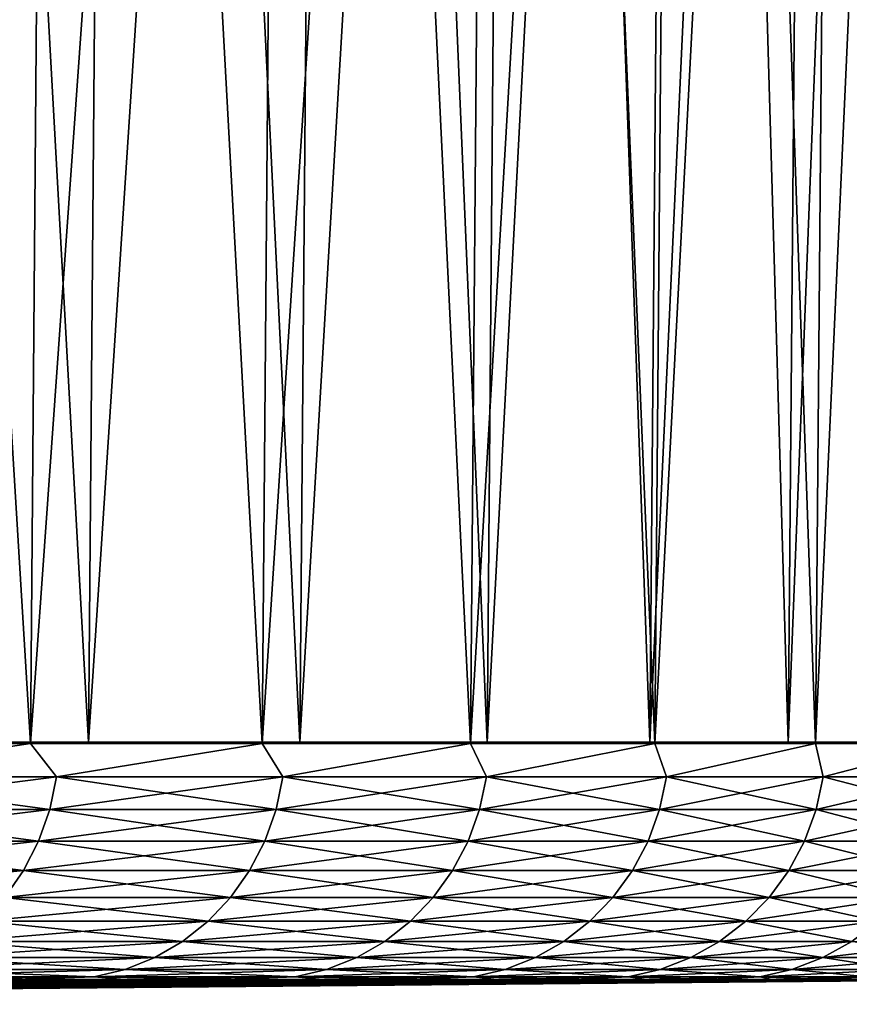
# Model space of a CAD drawing. Header units: millimetres. Extents: x -112 to 112, y -55 to 40.
# Tile 168 of 171: x 104.39 to 109.61, y -54.94 to -48.74. Entities that reach past the tile are written whole.
import ezdxf

# ---------------------------------------------------------------- set-up
doc = ezdxf.new("R2010")
doc.units = ezdxf.units.MM
doc.header["$LTSCALE"] = 52.148148
for name, color, linetype in [('151', 7, 'CONTINUOUS'), ('152', 7, 'CONTINUOUS'), ('153', 7, 'CONTINUOUS'), ('154', 7, 'CONTINUOUS'), ('156', 7, 'CONTINUOUS'), ('157', 7, 'CONTINUOUS'), ('158', 7, 'CONTINUOUS'), ('159', 7, 'CONTINUOUS')]:
    doc.layers.add(name, color=color, linetype=linetype)

msp = doc.modelspace()

# ---------------------------------------------------------------- linework, layer by layer
at = {"layer": '151', "color": 1, "linetype": 'Continuous'}
for points in [[(103.3422, -53.2936, -41.0972), (104.8234, -53.2936, -37.1571), (103.5311, -30.0035, -41.1723), (103.3422, -53.2936, -41.0972)], [(103.5311, -30.0035, -41.1723), (104.8234, -53.2936, -37.1571), (105.015, -30.0035, -37.2251), (103.5311, -30.0035, -41.1723)], [(104.8234, -53.2936, -37.1571), (106.1544, -53.2936, -33.1638), (105.015, -30.0035, -37.2251), (104.8234, -53.2936, -37.1571)], [(105.015, -30.0035, -37.2251), (106.1544, -53.2936, -33.1638), (106.3484, -30.0035, -33.2244), (105.015, -30.0035, -37.2251)], [(106.1544, -53.2936, -33.1638), (107.3333, -53.2936, -29.123), (106.3484, -30.0035, -33.2244), (106.1544, -53.2936, -33.1638)], [(106.3484, -30.0035, -33.2244), (107.3333, -53.2936, -29.123), (107.5295, -30.0035, -29.1763), (106.3484, -30.0035, -33.2244)], [(107.3333, -53.2936, -29.123), (108.3585, -53.2936, -25.0405), (107.5295, -30.0035, -29.1763), (107.3333, -53.2936, -29.123)], [(107.5295, -30.0035, -29.1763), (108.3585, -53.2936, -25.0405), (108.5565, -30.0035, -25.0863), (107.5295, -30.0035, -29.1763)], [(108.3585, -53.2936, -25.0405), (109.2285, -53.2936, -20.9222), (108.5565, -30.0035, -25.0863), (108.3585, -53.2936, -25.0405)], [(108.5565, -30.0035, -25.0863), (109.2285, -53.2936, -20.9222), (109.4281, -30.0035, -20.9604), (108.5565, -30.0035, -25.0863)], [(109.2285, -53.2936, -20.9222), (109.942, -53.2936, -16.7738), (109.4281, -30.0035, -20.9604), (109.2285, -53.2936, -20.9222)], [(109.4281, -30.0035, -20.9604), (109.942, -53.2936, -16.7738), (110.1429, -30.0035, -16.8044), (109.4281, -30.0035, -20.9604)]]:
    msp.add_3dface(points, dxfattribs=at)
at = {"layer": '152', "color": 1, "linetype": 'Continuous'}
for points in [[(105.015, -30.0035, 37.2251), (103.3422, -53.2936, 41.0972), (103.5311, -30.0035, 41.1723), (105.015, -30.0035, 37.2251)], [(104.8234, -53.2936, 37.1571), (103.3422, -53.2936, 41.0972), (105.015, -30.0035, 37.2251), (104.8234, -53.2936, 37.1571)], [(106.3484, -30.0035, 33.2244), (104.8234, -53.2936, 37.1571), (105.015, -30.0035, 37.2251), (106.3484, -30.0035, 33.2244)], [(106.1544, -53.2936, 33.1638), (104.8234, -53.2936, 37.1571), (106.3484, -30.0035, 33.2244), (106.1544, -53.2936, 33.1638)], [(107.5295, -30.0035, 29.1763), (106.1544, -53.2936, 33.1638), (106.3484, -30.0035, 33.2244), (107.5295, -30.0035, 29.1763)], [(107.3333, -53.2936, 29.123), (106.1544, -53.2936, 33.1638), (107.5295, -30.0035, 29.1763), (107.3333, -53.2936, 29.123)], [(108.5565, -30.0035, 25.0863), (107.3333, -53.2936, 29.123), (107.5295, -30.0035, 29.1763), (108.5565, -30.0035, 25.0863)], [(108.3585, -53.2936, 25.0405), (107.3333, -53.2936, 29.123), (108.5565, -30.0035, 25.0863), (108.3585, -53.2936, 25.0405)], [(109.4281, -30.0035, 20.9604), (108.3585, -53.2936, 25.0405), (108.5565, -30.0035, 25.0863), (109.4281, -30.0035, 20.9604)], [(109.2285, -53.2936, 20.9222), (108.3585, -53.2936, 25.0405), (109.4281, -30.0035, 20.9604), (109.2285, -53.2936, 20.9222)], [(110.1429, -30.0035, 16.8044), (109.2285, -53.2936, 20.9222), (109.4281, -30.0035, 20.9604), (110.1429, -30.0035, 16.8044)], [(109.942, -53.2936, 16.7738), (109.2285, -53.2936, 20.9222), (110.1429, -30.0035, 16.8044), (109.942, -53.2936, 16.7738)]]:
    msp.add_3dface(points, dxfattribs=at)
at = {"layer": '153', "color": 1, "linetype": 'Continuous'}
for points in [[(103.0376, -30.0035, -44.9549), (104.6465, -30.0035, -41.0707), (102.8513, -53.3024, -44.8735), (103.0376, -30.0035, -44.9549)], [(102.8513, -53.3024, -44.8735), (104.6465, -30.0035, -41.0707), (104.4572, -53.3024, -40.9964), (102.8513, -53.3024, -44.8735)], [(104.4572, -53.3024, -40.9964), (106.109, -30.0035, -37.1292), (105.9171, -53.3024, -37.062), (104.4572, -53.3024, -40.9964)], [(104.6465, -30.0035, -41.0707), (106.109, -30.0035, -37.1292), (104.4572, -53.3024, -40.9964), (104.6465, -30.0035, -41.0707)], [(106.109, -30.0035, -37.1292), (107.4231, -30.0035, -33.1356), (105.9171, -53.3024, -37.062), (106.109, -30.0035, -37.1292)], [(105.9171, -53.3024, -37.062), (107.4231, -30.0035, -33.1356), (107.2288, -53.3024, -33.0757), (105.9171, -53.3024, -37.062)], [(107.4231, -30.0035, -33.1356), (108.5869, -30.0035, -29.0958), (107.2288, -53.3024, -33.0757), (107.4231, -30.0035, -33.1356)], [(107.2288, -53.3024, -33.0757), (108.5869, -30.0035, -29.0958), (108.3905, -53.3024, -29.0432), (107.2288, -53.3024, -33.0757)], [(108.5869, -30.0035, -29.0958), (109.5989, -30.0035, -25.0152), (108.3905, -53.3024, -29.0432), (108.5869, -30.0035, -29.0958)], [(108.3905, -53.3024, -29.0432), (109.5989, -30.0035, -25.0152), (109.4007, -53.3024, -24.97), (108.3905, -53.3024, -29.0432)], [(109.5989, -30.0035, -25.0152), (110.4576, -30.0035, -20.8997), (109.4007, -53.3024, -24.97), (109.5989, -30.0035, -25.0152)], [(109.4007, -53.3024, -24.97), (110.4576, -30.0035, -20.8997), (110.2579, -53.3024, -20.8619), (109.4007, -53.3024, -24.97)]]:
    msp.add_3dface(points, dxfattribs=at)
at = {"layer": '154', "color": 1, "linetype": 'Continuous'}
for points in [[(102.8513, -53.3024, 44.8735), (104.4572, -53.3024, 40.9964), (103.0376, -30.0035, 44.9549), (102.8513, -53.3024, 44.8735)], [(103.0376, -30.0035, 44.9549), (104.4572, -53.3024, 40.9964), (104.6465, -30.0035, 41.0707), (103.0376, -30.0035, 44.9549)], [(104.4572, -53.3024, 40.9964), (105.9171, -53.3024, 37.062), (104.6465, -30.0035, 41.0707), (104.4572, -53.3024, 40.9964)], [(104.6465, -30.0035, 41.0707), (105.9171, -53.3024, 37.062), (106.109, -30.0035, 37.1292), (104.6465, -30.0035, 41.0707)], [(105.9171, -53.3024, 37.062), (107.2288, -53.3024, 33.0757), (106.109, -30.0035, 37.1292), (105.9171, -53.3024, 37.062)], [(106.109, -30.0035, 37.1292), (107.2288, -53.3024, 33.0757), (107.4231, -30.0035, 33.1356), (106.109, -30.0035, 37.1292)], [(107.2288, -53.3024, 33.0757), (108.3905, -53.3024, 29.0432), (107.4231, -30.0035, 33.1356), (107.2288, -53.3024, 33.0757)], [(107.4231, -30.0035, 33.1356), (108.3905, -53.3024, 29.0432), (108.5869, -30.0035, 29.0958), (107.4231, -30.0035, 33.1356)], [(108.3905, -53.3024, 29.0432), (109.4007, -53.3024, 24.97), (108.5869, -30.0035, 29.0958), (108.3905, -53.3024, 29.0432)], [(108.5869, -30.0035, 29.0958), (109.4007, -53.3024, 24.97), (109.5989, -30.0035, 25.0152), (108.5869, -30.0035, 29.0958)], [(109.4007, -53.3024, 24.97), (110.2579, -53.3024, 20.8619), (109.5989, -30.0035, 25.0152), (109.4007, -53.3024, 24.97)], [(109.5989, -30.0035, 25.0152), (110.2579, -53.3024, 20.8619), (110.4576, -30.0035, 20.8997), (109.5989, -30.0035, 25.0152)]]:
    msp.add_3dface(points, dxfattribs=at)
at = {"layer": '156', "color": 1, "linetype": 'Continuous'}
for points in [[(104.3652, -54.7892, -36.9947), (105.0466, -54.7892, -35.0131), (87.4177, -54.9447, -29.7696), (104.3652, -54.7892, -36.9947)], [(105.0466, -54.7892, -35.0131), (105.6904, -54.7892, -33.0189), (87.4177, -54.9447, -29.7696), (105.0466, -54.7892, -35.0131)], [(87.4177, -54.9447, -29.7696), (106.2963, -54.7892, -31.0129), (88.717, -54.9447, -25.6394), (87.4177, -54.9447, -29.7696)], [(105.6904, -54.7892, -33.0189), (106.2963, -54.7892, -31.0129), (87.4177, -54.9447, -29.7696), (105.6904, -54.7892, -33.0189)], [(106.2963, -54.7892, -31.0129), (106.8642, -54.7892, -28.9957), (88.717, -54.9447, -25.6394), (106.2963, -54.7892, -31.0129)], [(88.717, -54.9447, -25.6394), (107.3937, -54.7892, -26.9682), (89.8212, -54.9447, -21.4528), (88.717, -54.9447, -25.6394)], [(106.8642, -54.7892, -28.9957), (107.3937, -54.7892, -26.9682), (88.717, -54.9447, -25.6394), (106.8642, -54.7892, -28.9957)], [(107.3937, -54.7892, -26.9682), (107.8849, -54.7892, -24.9311), (89.8212, -54.9447, -21.4528), (107.3937, -54.7892, -26.9682)], [(107.8849, -54.7892, -24.9311), (108.3373, -54.7892, -22.885), (89.8212, -54.9447, -21.4528), (107.8849, -54.7892, -24.9311)], [(89.8212, -54.9447, -21.4528), (108.751, -54.7892, -20.8307), (90.728, -54.9447, -17.2191), (89.8212, -54.9447, -21.4528)], [(108.3373, -54.7892, -22.885), (108.751, -54.7892, -20.8307), (89.8212, -54.9447, -21.4528), (108.3373, -54.7892, -22.885)], [(108.751, -54.7892, -20.8307), (109.1257, -54.7892, -18.7689), (90.728, -54.9447, -17.2191), (108.751, -54.7892, -20.8307)], [(90.728, -54.9447, -17.2191), (109.4614, -54.7892, -16.7005), (91.4354, -54.9447, -12.9476), (90.728, -54.9447, -17.2191)], [(109.1257, -54.7892, -18.7689), (109.4614, -54.7892, -16.7005), (90.728, -54.9447, -17.2191), (109.1257, -54.7892, -18.7689)], [(109.4614, -54.7892, -16.7005), (109.7578, -54.7892, -14.626), (91.4354, -54.9447, -12.9476), (109.4614, -54.7892, -16.7005)], [(109.7578, -54.7892, -14.626), (110.015, -54.7892, -12.5463), (91.4354, -54.9447, -12.9476), (109.7578, -54.7892, -14.626)], [(91.4354, -54.9447, -12.9476), (110.2327, -54.7892, -10.4622), (91.9418, -54.9447, -8.6476), (91.4354, -54.9447, -12.9476)], [(110.015, -54.7892, -12.5463), (110.2327, -54.7892, -10.4622), (91.4354, -54.9447, -12.9476), (110.015, -54.7892, -12.5463)], [(91.9418, -54.9447, -8.6476), (110.5496, -54.7892, -6.2833), (92.2461, -54.9447, -4.3285), (91.9418, -54.9447, -8.6476)], [(110.4109, -54.7892, -8.3742), (110.5496, -54.7892, -6.2833), (91.9418, -54.9447, -8.6476), (110.4109, -54.7892, -8.3742)], [(110.2327, -54.7892, -10.4622), (110.4109, -54.7892, -8.3742), (91.9418, -54.9447, -8.6476), (110.2327, -54.7892, -10.4622)], [(110.5496, -54.7892, -6.2833), (110.6487, -54.7892, -4.1901), (92.2461, -54.9447, -4.3285), (110.5496, -54.7892, -6.2833)], [(110.6487, -54.7892, -4.1901), (110.7082, -54.7892, -2.0954), (92.2461, -54.9447, -4.3285), (110.6487, -54.7892, -4.1901)], [(110.7082, -54.7892, -2.0954), (110.728, -54.7892), (92.2461, -54.9447, -4.3285), (110.7082, -54.7892, -2.0954)], [(92.2461, -54.9447, -4.3285), (110.728, -54.7892), (100.6621, -54.8779), (92.2461, -54.9447, -4.3285)]]:
    msp.add_3dface(points, dxfattribs=at)
at = {"layer": '157', "color": 1, "linetype": 'Continuous'}
for points in [[(88.717, -54.9447, 25.6394), (105.0466, -54.7892, 35.0131), (87.4177, -54.9447, 29.7696), (88.717, -54.9447, 25.6394)], [(105.0466, -54.7892, 35.0131), (104.3652, -54.7892, 36.9947), (87.4177, -54.9447, 29.7696), (105.0466, -54.7892, 35.0131)], [(89.8212, -54.9447, 21.4528), (106.8642, -54.7892, 28.9957), (88.717, -54.9447, 25.6394), (89.8212, -54.9447, 21.4528)], [(106.8642, -54.7892, 28.9957), (106.2963, -54.7892, 31.0129), (88.717, -54.9447, 25.6394), (106.8642, -54.7892, 28.9957)], [(106.2963, -54.7892, 31.0129), (105.6904, -54.7892, 33.0189), (88.717, -54.9447, 25.6394), (106.2963, -54.7892, 31.0129)], [(105.6904, -54.7892, 33.0189), (105.0466, -54.7892, 35.0131), (88.717, -54.9447, 25.6394), (105.6904, -54.7892, 33.0189)], [(90.728, -54.9447, 17.2191), (107.8849, -54.7892, 24.9311), (89.8212, -54.9447, 21.4528), (90.728, -54.9447, 17.2191)], [(107.8849, -54.7892, 24.9311), (107.3937, -54.7892, 26.9682), (89.8212, -54.9447, 21.4528), (107.8849, -54.7892, 24.9311)], [(107.3937, -54.7892, 26.9682), (106.8642, -54.7892, 28.9957), (89.8212, -54.9447, 21.4528), (107.3937, -54.7892, 26.9682)], [(91.4354, -54.9447, 12.9476), (109.1257, -54.7892, 18.7689), (90.728, -54.9447, 17.2191), (91.4354, -54.9447, 12.9476)], [(109.1257, -54.7892, 18.7689), (108.751, -54.7892, 20.8307), (90.728, -54.9447, 17.2191), (109.1257, -54.7892, 18.7689)], [(108.751, -54.7892, 20.8307), (108.3373, -54.7892, 22.885), (90.728, -54.9447, 17.2191), (108.751, -54.7892, 20.8307)], [(108.3373, -54.7892, 22.885), (107.8849, -54.7892, 24.9311), (90.728, -54.9447, 17.2191), (108.3373, -54.7892, 22.885)], [(109.4614, -54.7892, 16.7005), (109.1257, -54.7892, 18.7689), (91.4354, -54.9447, 12.9476), (109.4614, -54.7892, 16.7005)], [(109.7578, -54.7892, 14.626), (109.4614, -54.7892, 16.7005), (91.4354, -54.9447, 12.9476), (109.7578, -54.7892, 14.626)], [(91.9418, -54.9447, 8.6476), (109.7578, -54.7892, 14.626), (91.4354, -54.9447, 12.9476), (91.9418, -54.9447, 8.6476)], [(92.2461, -54.9447, 4.3285), (110.4109, -54.7892, 8.3742), (91.9418, -54.9447, 8.6476), (92.2461, -54.9447, 4.3285)], [(110.4109, -54.7892, 8.3742), (110.2327, -54.7892, 10.4622), (91.9418, -54.9447, 8.6476), (110.4109, -54.7892, 8.3742)], [(110.2327, -54.7892, 10.4622), (110.015, -54.7892, 12.5463), (91.9418, -54.9447, 8.6476), (110.2327, -54.7892, 10.4622)], [(110.015, -54.7892, 12.5463), (109.7578, -54.7892, 14.626), (91.9418, -54.9447, 8.6476), (110.015, -54.7892, 12.5463)], [(110.6487, -54.7892, 4.1901), (110.5496, -54.7892, 6.2833), (92.2461, -54.9447, 4.3285), (110.6487, -54.7892, 4.1901)], [(110.5496, -54.7892, 6.2833), (110.4109, -54.7892, 8.3742), (92.2461, -54.9447, 4.3285), (110.5496, -54.7892, 6.2833)], [(92.3476, -54.9447), (110.6487, -54.7892, 4.1901), (92.2461, -54.9447, 4.3285), (92.3476, -54.9447)], [(110.6487, -54.7892, 4.1901), (92.3476, -54.9447), (110.7082, -54.7892, 2.0954), (110.6487, -54.7892, 4.1901)], [(92.3476, -54.9447), (100.6621, -54.8779), (110.7082, -54.7892, 2.0954), (92.3476, -54.9447)], [(100.6621, -54.8779), (110.728, -54.7892), (110.7082, -54.7892, 2.0954), (100.6621, -54.8779)]]:
    msp.add_3dface(points, dxfattribs=at)
at = {"layer": '158', "color": 1, "linetype": 'Continuous'}
for points in [[(104.4572, -53.3024, 40.9964), (102.8513, -53.3024, 44.8735), (103.0521, -53.5114, 44.3687), (104.4572, -53.3024, 40.9964)], [(104.6212, -53.5114, 40.5305), (104.4572, -53.3024, 40.9964), (103.0521, -53.5114, 44.3687), (104.6212, -53.5114, 40.5305)], [(105.9171, -53.3024, 37.062), (104.4572, -53.3024, 40.9964), (104.6212, -53.5114, 40.5305), (105.9171, -53.3024, 37.062)], [(106.0474, -53.5114, 36.6369), (105.9171, -53.3024, 37.062), (104.6212, -53.5114, 40.5305), (106.0474, -53.5114, 36.6369)], [(107.2288, -53.3024, 33.0757), (105.9171, -53.3024, 37.062), (106.0474, -53.5114, 36.6369), (107.2288, -53.3024, 33.0757)], [(107.3288, -53.5114, 32.6933), (107.2288, -53.3024, 33.0757), (106.0474, -53.5114, 36.6369), (107.3288, -53.5114, 32.6933)], [(108.3905, -53.3024, 29.0432), (107.2288, -53.3024, 33.0757), (107.3288, -53.5114, 32.6933), (108.3905, -53.3024, 29.0432)], [(108.4636, -53.5114, 28.705), (108.3905, -53.3024, 29.0432), (107.3288, -53.5114, 32.6933), (108.4636, -53.5114, 28.705)], [(109.4007, -53.3024, 24.97), (108.3905, -53.3024, 29.0432), (108.4636, -53.5114, 28.705), (109.4007, -53.3024, 24.97)], [(109.4502, -53.5114, 24.6775), (109.4007, -53.3024, 24.97), (108.4636, -53.5114, 28.705), (109.4502, -53.5114, 24.6775)], [(110.2579, -53.3024, 20.8619), (109.4007, -53.3024, 24.97), (109.4502, -53.5114, 24.6775), (110.2579, -53.3024, 20.8619)], [(110.2873, -53.5114, 20.6163), (110.2579, -53.3024, 20.8619), (109.4502, -53.5114, 24.6775), (110.2873, -53.5114, 20.6163)], [(104.5783, -53.7181, 40.5138), (103.0521, -53.5114, 44.3687), (103.0098, -53.7181, 44.3505), (104.5783, -53.7181, 40.5138)], [(104.6212, -53.5114, 40.5305), (103.0521, -53.5114, 44.3687), (104.5783, -53.7181, 40.5138), (104.6212, -53.5114, 40.5305)], [(106.0039, -53.7181, 36.6218), (104.6212, -53.5114, 40.5305), (104.5783, -53.7181, 40.5138), (106.0039, -53.7181, 36.6218)], [(106.0474, -53.5114, 36.6369), (104.6212, -53.5114, 40.5305), (106.0039, -53.7181, 36.6218), (106.0474, -53.5114, 36.6369)], [(107.2847, -53.7181, 32.6798), (106.0474, -53.5114, 36.6369), (106.0039, -53.7181, 36.6218), (107.2847, -53.7181, 32.6798)], [(107.3288, -53.5114, 32.6933), (106.0474, -53.5114, 36.6369), (107.2847, -53.7181, 32.6798), (107.3288, -53.5114, 32.6933)], [(108.419, -53.7181, 28.6932), (107.3288, -53.5114, 32.6933), (107.2847, -53.7181, 32.6798), (108.419, -53.7181, 28.6932)], [(108.4636, -53.5114, 28.705), (107.3288, -53.5114, 32.6933), (108.419, -53.7181, 28.6932), (108.4636, -53.5114, 28.705)], [(109.4052, -53.7181, 24.6673), (108.4636, -53.5114, 28.705), (108.419, -53.7181, 28.6932), (109.4052, -53.7181, 24.6673)], [(109.4502, -53.5114, 24.6775), (108.4636, -53.5114, 28.705), (109.4052, -53.7181, 24.6673), (109.4502, -53.5114, 24.6775)], [(110.242, -53.7181, 20.6078), (109.4502, -53.5114, 24.6775), (109.4052, -53.7181, 24.6673), (110.242, -53.7181, 20.6078)], [(110.2873, -53.5114, 20.6163), (109.4502, -53.5114, 24.6775), (110.242, -53.7181, 20.6078), (110.2873, -53.5114, 20.6163)], [(104.5086, -53.9163, 40.4868), (103.0098, -53.7181, 44.3505), (102.9412, -53.9163, 44.3209), (104.5086, -53.9163, 40.4868)], [(104.5783, -53.7181, 40.5138), (103.0098, -53.7181, 44.3505), (104.5086, -53.9163, 40.4868), (104.5783, -53.7181, 40.5138)], [(105.9333, -53.9163, 36.5974), (104.5783, -53.7181, 40.5138), (104.5086, -53.9163, 40.4868), (105.9333, -53.9163, 36.5974)], [(106.0039, -53.7181, 36.6218), (104.5783, -53.7181, 40.5138), (105.9333, -53.9163, 36.5974), (106.0039, -53.7181, 36.6218)], [(107.2132, -53.9163, 32.6581), (106.0039, -53.7181, 36.6218), (105.9333, -53.9163, 36.5974), (107.2132, -53.9163, 32.6581)], [(107.2847, -53.7181, 32.6798), (106.0039, -53.7181, 36.6218), (107.2132, -53.9163, 32.6581), (107.2847, -53.7181, 32.6798)], [(108.3468, -53.9163, 28.6741), (107.2847, -53.7181, 32.6798), (107.2132, -53.9163, 32.6581), (108.3468, -53.9163, 28.6741)], [(108.419, -53.7181, 28.6932), (107.2847, -53.7181, 32.6798), (108.3468, -53.9163, 28.6741), (108.419, -53.7181, 28.6932)], [(109.3323, -53.9163, 24.6509), (108.419, -53.7181, 28.6932), (108.3468, -53.9163, 28.6741), (109.3323, -53.9163, 24.6509)], [(109.4052, -53.7181, 24.6673), (108.419, -53.7181, 28.6932), (109.3323, -53.9163, 24.6509), (109.4052, -53.7181, 24.6673)], [(110.1686, -53.9163, 20.5941), (109.4052, -53.7181, 24.6673), (109.3323, -53.9163, 24.6509), (110.1686, -53.9163, 20.5941)], [(110.242, -53.7181, 20.6078), (109.4052, -53.7181, 24.6673), (110.1686, -53.9163, 20.5941), (110.242, -53.7181, 20.6078)], [(104.4136, -54.1019, 40.45), (102.9412, -53.9163, 44.3209), (102.8476, -54.1019, 44.2806), (104.4136, -54.1019, 40.45)], [(104.5086, -53.9163, 40.4868), (102.9412, -53.9163, 44.3209), (104.4136, -54.1019, 40.45), (104.5086, -53.9163, 40.4868)], [(105.837, -54.1019, 36.5642), (104.5086, -53.9163, 40.4868), (104.4136, -54.1019, 40.45), (105.837, -54.1019, 36.5642)], [(105.9333, -53.9163, 36.5974), (104.5086, -53.9163, 40.4868), (105.837, -54.1019, 36.5642), (105.9333, -53.9163, 36.5974)], [(107.1158, -54.1019, 32.6284), (105.9333, -53.9163, 36.5974), (105.837, -54.1019, 36.5642), (107.1158, -54.1019, 32.6284)], [(107.2132, -53.9163, 32.6581), (105.9333, -53.9163, 36.5974), (107.1158, -54.1019, 32.6284), (107.2132, -53.9163, 32.6581)], [(108.2483, -54.1019, 28.648), (107.2132, -53.9163, 32.6581), (107.1158, -54.1019, 32.6284), (108.2483, -54.1019, 28.648)], [(108.3468, -53.9163, 28.6741), (107.2132, -53.9163, 32.6581), (108.2483, -54.1019, 28.648), (108.3468, -53.9163, 28.6741)], [(109.2329, -54.1019, 24.6285), (108.3468, -53.9163, 28.6741), (108.2483, -54.1019, 28.648), (109.2329, -54.1019, 24.6285)], [(109.3323, -53.9163, 24.6509), (108.3468, -53.9163, 28.6741), (109.2329, -54.1019, 24.6285), (109.3323, -53.9163, 24.6509)], [(110.0684, -54.1019, 20.5754), (109.3323, -53.9163, 24.6509), (109.2329, -54.1019, 24.6285), (110.0684, -54.1019, 20.5754)], [(110.1686, -53.9163, 20.5941), (109.3323, -53.9163, 24.6509), (110.0684, -54.1019, 20.5754), (110.1686, -53.9163, 20.5941)], [(104.4136, -54.1019, 40.45), (102.8476, -54.1019, 44.2806), (104.2951, -54.2714, 40.4041), (104.4136, -54.1019, 40.45)], [(105.7169, -54.2714, 36.5227), (104.4136, -54.1019, 40.45), (104.2951, -54.2714, 40.4041), (105.7169, -54.2714, 36.5227)], [(105.837, -54.1019, 36.5642), (104.4136, -54.1019, 40.45), (105.7169, -54.2714, 36.5227), (105.837, -54.1019, 36.5642)], [(106.9943, -54.2714, 32.5914), (105.837, -54.1019, 36.5642), (105.7169, -54.2714, 36.5227), (106.9943, -54.2714, 32.5914)], [(107.1158, -54.1019, 32.6284), (105.837, -54.1019, 36.5642), (106.9943, -54.2714, 32.5914), (107.1158, -54.1019, 32.6284)], [(108.1255, -54.2714, 28.6155), (107.1158, -54.1019, 32.6284), (106.9943, -54.2714, 32.5914), (108.1255, -54.2714, 28.6155)], [(108.2483, -54.1019, 28.648), (107.1158, -54.1019, 32.6284), (108.1255, -54.2714, 28.6155), (108.2483, -54.1019, 28.648)], [(109.109, -54.2714, 24.6006), (108.2483, -54.1019, 28.648), (108.1255, -54.2714, 28.6155), (109.109, -54.2714, 24.6006)], [(109.2329, -54.1019, 24.6285), (108.2483, -54.1019, 28.648), (109.109, -54.2714, 24.6006), (109.2329, -54.1019, 24.6285)], [(109.9435, -54.2714, 20.552), (109.2329, -54.1019, 24.6285), (109.109, -54.2714, 24.6006), (109.9435, -54.2714, 20.552)], [(110.0684, -54.1019, 20.5754), (109.2329, -54.1019, 24.6285), (109.9435, -54.2714, 20.552), (110.0684, -54.1019, 20.5754)], [(105.5755, -54.4213, 36.4738), (104.2951, -54.2714, 40.4041), (104.1556, -54.4213, 40.3501), (105.5755, -54.4213, 36.4738)], [(105.7169, -54.2714, 36.5227), (104.2951, -54.2714, 40.4041), (105.5755, -54.4213, 36.4738), (105.7169, -54.2714, 36.5227)], [(106.8511, -54.4213, 32.5478), (105.7169, -54.2714, 36.5227), (105.5755, -54.4213, 36.4738), (106.8511, -54.4213, 32.5478)], [(106.9943, -54.2714, 32.5914), (105.7169, -54.2714, 36.5227), (106.8511, -54.4213, 32.5478), (106.9943, -54.2714, 32.5914)], [(107.9808, -54.4213, 28.5772), (106.9943, -54.2714, 32.5914), (106.8511, -54.4213, 32.5478), (107.9808, -54.4213, 28.5772)], [(108.1255, -54.2714, 28.6155), (106.9943, -54.2714, 32.5914), (107.9808, -54.4213, 28.5772), (108.1255, -54.2714, 28.6155)], [(108.9631, -54.4213, 24.5676), (108.1255, -54.2714, 28.6155), (107.9808, -54.4213, 28.5772), (108.9631, -54.4213, 24.5676)], [(109.109, -54.2714, 24.6006), (108.1255, -54.2714, 28.6155), (108.9631, -54.4213, 24.5676), (109.109, -54.2714, 24.6006)], [(109.7965, -54.4213, 20.5245), (109.109, -54.2714, 24.6006), (108.9631, -54.4213, 24.5676), (109.7965, -54.4213, 20.5245)], [(109.9435, -54.2714, 20.552), (109.109, -54.2714, 24.6006), (109.7965, -54.4213, 20.5245), (109.9435, -54.2714, 20.552)], [(105.4155, -54.5486, 36.4186), (104.1556, -54.4213, 40.3501), (103.9978, -54.5486, 40.289), (105.4155, -54.5486, 36.4186)], [(105.5755, -54.4213, 36.4738), (104.1556, -54.4213, 40.3501), (105.4155, -54.5486, 36.4186), (105.5755, -54.4213, 36.4738)], [(106.6892, -54.5486, 32.4984), (105.5755, -54.4213, 36.4738), (105.4155, -54.5486, 36.4186), (106.6892, -54.5486, 32.4984)], [(106.8511, -54.4213, 32.5478), (105.5755, -54.4213, 36.4738), (106.6892, -54.5486, 32.4984), (106.8511, -54.4213, 32.5478)], [(107.8172, -54.5486, 28.5339), (106.8511, -54.4213, 32.5478), (106.6892, -54.5486, 32.4984), (107.8172, -54.5486, 28.5339)], [(107.9808, -54.4213, 28.5772), (106.8511, -54.4213, 32.5478), (107.8172, -54.5486, 28.5339), (107.9808, -54.4213, 28.5772)], [(108.798, -54.5486, 24.5304), (107.9808, -54.4213, 28.5772), (107.8172, -54.5486, 28.5339), (108.798, -54.5486, 24.5304)], [(108.9631, -54.4213, 24.5676), (107.9808, -54.4213, 28.5772), (108.798, -54.5486, 24.5304), (108.9631, -54.4213, 24.5676)], [(109.6301, -54.5486, 20.4934), (108.9631, -54.4213, 24.5676), (108.798, -54.5486, 24.5304), (109.6301, -54.5486, 20.4934)], [(109.7965, -54.4213, 20.5245), (108.9631, -54.4213, 24.5676), (109.6301, -54.5486, 20.4934), (109.7965, -54.4213, 20.5245)], [(105.2402, -54.6508, 36.358), (103.9978, -54.5486, 40.289), (103.8248, -54.6508, 40.222), (105.2402, -54.6508, 36.358)], [(105.4155, -54.5486, 36.4186), (103.9978, -54.5486, 40.289), (105.2402, -54.6508, 36.358), (105.4155, -54.5486, 36.4186)], [(106.5118, -54.6508, 32.4444), (105.4155, -54.5486, 36.4186), (105.2402, -54.6508, 36.358), (106.5118, -54.6508, 32.4444)], [(106.6892, -54.5486, 32.4984), (105.4155, -54.5486, 36.4186), (106.5118, -54.6508, 32.4444), (106.6892, -54.5486, 32.4984)], [(107.6379, -54.6508, 28.4865), (106.6892, -54.5486, 32.4984), (106.5118, -54.6508, 32.4444), (107.6379, -54.6508, 28.4865)], [(107.8172, -54.5486, 28.5339), (106.6892, -54.5486, 32.4984), (107.6379, -54.6508, 28.4865), (107.8172, -54.5486, 28.5339)], [(108.617, -54.6508, 24.4896), (107.8172, -54.5486, 28.5339), (107.6379, -54.6508, 28.4865), (108.617, -54.6508, 24.4896)], [(108.798, -54.5486, 24.5304), (107.8172, -54.5486, 28.5339), (108.617, -54.6508, 24.4896), (108.798, -54.5486, 24.5304)], [(109.4478, -54.6508, 20.4593), (108.798, -54.5486, 24.5304), (108.617, -54.6508, 24.4896), (109.4478, -54.6508, 20.4593)], [(109.6301, -54.5486, 20.4934), (108.798, -54.5486, 24.5304), (109.4478, -54.6508, 20.4593), (109.6301, -54.5486, 20.4934)], [(110.129, -54.6508, 16.4011), (109.6301, -54.5486, 20.4934), (109.4478, -54.6508, 20.4593), (110.129, -54.6508, 16.4011)], [(105.053, -54.7259, 36.2933), (103.8248, -54.6508, 40.222), (103.6402, -54.7259, 40.1504), (105.053, -54.7259, 36.2933)], [(105.2402, -54.6508, 36.358), (103.8248, -54.6508, 40.222), (105.053, -54.7259, 36.2933), (105.2402, -54.6508, 36.358)], [(106.3224, -54.7259, 32.3867), (105.2402, -54.6508, 36.358), (105.053, -54.7259, 36.2933), (106.3224, -54.7259, 32.3867)], [(106.5118, -54.6508, 32.4444), (105.2402, -54.6508, 36.358), (106.3224, -54.7259, 32.3867), (106.5118, -54.6508, 32.4444)], [(107.4465, -54.7259, 28.4358), (106.5118, -54.6508, 32.4444), (106.3224, -54.7259, 32.3867), (107.4465, -54.7259, 28.4358)], [(107.6379, -54.6508, 28.4865), (106.5118, -54.6508, 32.4444), (107.4465, -54.7259, 28.4358), (107.6379, -54.6508, 28.4865)], [(108.4238, -54.7259, 24.4461), (107.6379, -54.6508, 28.4865), (107.4465, -54.7259, 28.4358), (108.4238, -54.7259, 24.4461)], [(108.617, -54.6508, 24.4896), (107.6379, -54.6508, 28.4865), (108.4238, -54.7259, 24.4461), (108.617, -54.6508, 24.4896)], [(109.2531, -54.7259, 20.4229), (108.617, -54.6508, 24.4896), (108.4238, -54.7259, 24.4461), (109.2531, -54.7259, 20.4229)], [(109.4478, -54.6508, 20.4593), (108.617, -54.6508, 24.4896), (109.2531, -54.7259, 20.4229), (109.4478, -54.6508, 20.4593)], [(109.9332, -54.7259, 16.3719), (109.4478, -54.6508, 20.4593), (109.2531, -54.7259, 20.4229), (109.9332, -54.7259, 16.3719)], [(110.129, -54.6508, 16.4011), (109.4478, -54.6508, 20.4593), (109.9332, -54.7259, 16.3719), (110.129, -54.6508, 16.4011)], [(104.8577, -54.7723, 36.2259), (103.6402, -54.7259, 40.1504), (103.4475, -54.7723, 40.0758), (104.8577, -54.7723, 36.2259)], [(104.3652, -54.7892, 36.9947), (104.8577, -54.7723, 36.2259), (103.4475, -54.7723, 40.0758), (104.3652, -54.7892, 36.9947)], [(105.053, -54.7259, 36.2933), (103.6402, -54.7259, 40.1504), (104.8577, -54.7723, 36.2259), (105.053, -54.7259, 36.2933)], [(104.3652, -54.7892, 36.9947), (105.0466, -54.7892, 35.0131), (104.8577, -54.7723, 36.2259), (104.3652, -54.7892, 36.9947)], [(106.1247, -54.7723, 32.3265), (105.053, -54.7259, 36.2933), (104.8577, -54.7723, 36.2259), (106.1247, -54.7723, 32.3265)], [(105.6904, -54.7892, 33.0189), (106.1247, -54.7723, 32.3265), (104.8577, -54.7723, 36.2259), (105.6904, -54.7892, 33.0189)], [(105.0466, -54.7892, 35.0131), (105.6904, -54.7892, 33.0189), (104.8577, -54.7723, 36.2259), (105.0466, -54.7892, 35.0131)], [(106.3224, -54.7259, 32.3867), (105.053, -54.7259, 36.2933), (106.1247, -54.7723, 32.3265), (106.3224, -54.7259, 32.3867)], [(105.6904, -54.7892, 33.0189), (106.2963, -54.7892, 31.0129), (106.1247, -54.7723, 32.3265), (105.6904, -54.7892, 33.0189)], [(107.2467, -54.7723, 28.3829), (106.3224, -54.7259, 32.3867), (106.1247, -54.7723, 32.3265), (107.2467, -54.7723, 28.3829)], [(106.8642, -54.7892, 28.9957), (107.2467, -54.7723, 28.3829), (106.1247, -54.7723, 32.3265), (106.8642, -54.7892, 28.9957)], [(106.2963, -54.7892, 31.0129), (106.8642, -54.7892, 28.9957), (106.1247, -54.7723, 32.3265), (106.2963, -54.7892, 31.0129)], [(107.4465, -54.7259, 28.4358), (106.3224, -54.7259, 32.3867), (107.2467, -54.7723, 28.3829), (107.4465, -54.7259, 28.4358)], [(106.8642, -54.7892, 28.9957), (107.3937, -54.7892, 26.9682), (107.2467, -54.7723, 28.3829), (106.8642, -54.7892, 28.9957)], [(108.2223, -54.7723, 24.4006), (107.4465, -54.7259, 28.4358), (107.2467, -54.7723, 28.3829), (108.2223, -54.7723, 24.4006)], [(107.8849, -54.7892, 24.9311), (108.2223, -54.7723, 24.4006), (107.2467, -54.7723, 28.3829), (107.8849, -54.7892, 24.9311)], [(107.3937, -54.7892, 26.9682), (107.8849, -54.7892, 24.9311), (107.2467, -54.7723, 28.3829), (107.3937, -54.7892, 26.9682)], [(108.4238, -54.7259, 24.4461), (107.4465, -54.7259, 28.4358), (108.2223, -54.7723, 24.4006), (108.4238, -54.7259, 24.4461)], [(107.8849, -54.7892, 24.9311), (108.3373, -54.7892, 22.885), (108.2223, -54.7723, 24.4006), (107.8849, -54.7892, 24.9311)], [(109.05, -54.7723, 20.385), (108.4238, -54.7259, 24.4461), (108.2223, -54.7723, 24.4006), (109.05, -54.7723, 20.385)], [(108.751, -54.7892, 20.8307), (109.05, -54.7723, 20.385), (108.2223, -54.7723, 24.4006), (108.751, -54.7892, 20.8307)], [(108.3373, -54.7892, 22.885), (108.751, -54.7892, 20.8307), (108.2223, -54.7723, 24.4006), (108.3373, -54.7892, 22.885)], [(109.2531, -54.7259, 20.4229), (108.4238, -54.7259, 24.4461), (109.05, -54.7723, 20.385), (109.2531, -54.7259, 20.4229)], [(108.751, -54.7892, 20.8307), (109.1257, -54.7892, 18.7689), (109.05, -54.7723, 20.385), (108.751, -54.7892, 20.8307)], [(109.7288, -54.7723, 16.3415), (109.2531, -54.7259, 20.4229), (109.05, -54.7723, 20.385), (109.7288, -54.7723, 16.3415)], [(109.1257, -54.7892, 18.7689), (109.4614, -54.7892, 16.7005), (109.05, -54.7723, 20.385), (109.1257, -54.7892, 18.7689)], [(109.4614, -54.7892, 16.7005), (109.7288, -54.7723, 16.3415), (109.05, -54.7723, 20.385), (109.4614, -54.7892, 16.7005)], [(109.9332, -54.7259, 16.3719), (109.2531, -54.7259, 20.4229), (109.7288, -54.7723, 16.3415), (109.9332, -54.7259, 16.3719)], [(109.4614, -54.7892, 16.7005), (109.7578, -54.7892, 14.626), (109.7288, -54.7723, 16.3415), (109.4614, -54.7892, 16.7005)]]:
    msp.add_3dface(points, dxfattribs=at)
at = {"layer": '159', "color": 1, "linetype": 'Continuous'}
for points in [[(102.8513, -53.3024, -44.8735), (104.4572, -53.3024, -40.9964), (103.0521, -53.5114, -44.3687), (102.8513, -53.3024, -44.8735)], [(103.0521, -53.5114, -44.3687), (104.4572, -53.3024, -40.9964), (104.6212, -53.5114, -40.5305), (103.0521, -53.5114, -44.3687)], [(104.4572, -53.3024, -40.9964), (105.9171, -53.3024, -37.062), (104.6212, -53.5114, -40.5305), (104.4572, -53.3024, -40.9964)], [(104.6212, -53.5114, -40.5305), (105.9171, -53.3024, -37.062), (106.0474, -53.5114, -36.6369), (104.6212, -53.5114, -40.5305)], [(105.9171, -53.3024, -37.062), (107.2288, -53.3024, -33.0757), (106.0474, -53.5114, -36.6369), (105.9171, -53.3024, -37.062)], [(106.0474, -53.5114, -36.6369), (107.2288, -53.3024, -33.0757), (107.3288, -53.5114, -32.6933), (106.0474, -53.5114, -36.6369)], [(107.2288, -53.3024, -33.0757), (108.3905, -53.3024, -29.0432), (107.3288, -53.5114, -32.6933), (107.2288, -53.3024, -33.0757)], [(107.3288, -53.5114, -32.6933), (108.3905, -53.3024, -29.0432), (108.4636, -53.5114, -28.705), (107.3288, -53.5114, -32.6933)], [(108.3905, -53.3024, -29.0432), (109.4007, -53.3024, -24.97), (108.4636, -53.5114, -28.705), (108.3905, -53.3024, -29.0432)], [(108.4636, -53.5114, -28.705), (109.4007, -53.3024, -24.97), (109.4502, -53.5114, -24.6775), (108.4636, -53.5114, -28.705)], [(109.4007, -53.3024, -24.97), (110.2579, -53.3024, -20.8619), (109.4502, -53.5114, -24.6775), (109.4007, -53.3024, -24.97)], [(109.4502, -53.5114, -24.6775), (110.2579, -53.3024, -20.8619), (110.2873, -53.5114, -20.6163), (109.4502, -53.5114, -24.6775)], [(103.0521, -53.5114, -44.3687), (104.6212, -53.5114, -40.5305), (103.0098, -53.7181, -44.3505), (103.0521, -53.5114, -44.3687)], [(103.0098, -53.7181, -44.3505), (104.6212, -53.5114, -40.5305), (104.5783, -53.7181, -40.5138), (103.0098, -53.7181, -44.3505)], [(104.6212, -53.5114, -40.5305), (106.0474, -53.5114, -36.6369), (104.5783, -53.7181, -40.5138), (104.6212, -53.5114, -40.5305)], [(104.5783, -53.7181, -40.5138), (106.0474, -53.5114, -36.6369), (106.0039, -53.7181, -36.6218), (104.5783, -53.7181, -40.5138)], [(106.0474, -53.5114, -36.6369), (107.3288, -53.5114, -32.6933), (106.0039, -53.7181, -36.6218), (106.0474, -53.5114, -36.6369)], [(106.0039, -53.7181, -36.6218), (107.3288, -53.5114, -32.6933), (107.2847, -53.7181, -32.6798), (106.0039, -53.7181, -36.6218)], [(107.3288, -53.5114, -32.6933), (108.4636, -53.5114, -28.705), (107.2847, -53.7181, -32.6798), (107.3288, -53.5114, -32.6933)], [(107.2847, -53.7181, -32.6798), (108.4636, -53.5114, -28.705), (108.419, -53.7181, -28.6932), (107.2847, -53.7181, -32.6798)], [(108.4636, -53.5114, -28.705), (109.4502, -53.5114, -24.6775), (108.419, -53.7181, -28.6932), (108.4636, -53.5114, -28.705)], [(108.419, -53.7181, -28.6932), (109.4502, -53.5114, -24.6775), (109.4052, -53.7181, -24.6673), (108.419, -53.7181, -28.6932)], [(109.4502, -53.5114, -24.6775), (110.2873, -53.5114, -20.6163), (109.4052, -53.7181, -24.6673), (109.4502, -53.5114, -24.6775)], [(109.4052, -53.7181, -24.6673), (110.2873, -53.5114, -20.6163), (110.242, -53.7181, -20.6078), (109.4052, -53.7181, -24.6673)], [(103.0098, -53.7181, -44.3505), (104.5783, -53.7181, -40.5138), (102.9412, -53.9163, -44.3209), (103.0098, -53.7181, -44.3505)], [(102.9412, -53.9163, -44.3209), (104.5783, -53.7181, -40.5138), (104.5086, -53.9163, -40.4868), (102.9412, -53.9163, -44.3209)], [(104.5783, -53.7181, -40.5138), (106.0039, -53.7181, -36.6218), (104.5086, -53.9163, -40.4868), (104.5783, -53.7181, -40.5138)], [(104.5086, -53.9163, -40.4868), (106.0039, -53.7181, -36.6218), (105.9333, -53.9163, -36.5974), (104.5086, -53.9163, -40.4868)], [(105.9333, -53.9163, -36.5974), (107.2847, -53.7181, -32.6798), (107.2132, -53.9163, -32.6581), (105.9333, -53.9163, -36.5974)], [(106.0039, -53.7181, -36.6218), (107.2847, -53.7181, -32.6798), (105.9333, -53.9163, -36.5974), (106.0039, -53.7181, -36.6218)], [(107.2132, -53.9163, -32.6581), (108.419, -53.7181, -28.6932), (108.3468, -53.9163, -28.6741), (107.2132, -53.9163, -32.6581)], [(107.2847, -53.7181, -32.6798), (108.419, -53.7181, -28.6932), (107.2132, -53.9163, -32.6581), (107.2847, -53.7181, -32.6798)], [(108.419, -53.7181, -28.6932), (109.4052, -53.7181, -24.6673), (108.3468, -53.9163, -28.6741), (108.419, -53.7181, -28.6932)], [(108.3468, -53.9163, -28.6741), (109.4052, -53.7181, -24.6673), (109.3323, -53.9163, -24.6509), (108.3468, -53.9163, -28.6741)], [(109.4052, -53.7181, -24.6673), (110.242, -53.7181, -20.6078), (109.3323, -53.9163, -24.6509), (109.4052, -53.7181, -24.6673)], [(109.3323, -53.9163, -24.6509), (110.242, -53.7181, -20.6078), (110.1686, -53.9163, -20.5941), (109.3323, -53.9163, -24.6509)], [(102.8476, -54.1019, -44.2806), (104.5086, -53.9163, -40.4868), (104.4136, -54.1019, -40.45), (102.8476, -54.1019, -44.2806)], [(102.9412, -53.9163, -44.3209), (104.5086, -53.9163, -40.4868), (102.8476, -54.1019, -44.2806), (102.9412, -53.9163, -44.3209)], [(104.4136, -54.1019, -40.45), (105.9333, -53.9163, -36.5974), (105.837, -54.1019, -36.5642), (104.4136, -54.1019, -40.45)], [(104.5086, -53.9163, -40.4868), (105.9333, -53.9163, -36.5974), (104.4136, -54.1019, -40.45), (104.5086, -53.9163, -40.4868)], [(105.9333, -53.9163, -36.5974), (107.2132, -53.9163, -32.6581), (105.837, -54.1019, -36.5642), (105.9333, -53.9163, -36.5974)], [(105.837, -54.1019, -36.5642), (107.2132, -53.9163, -32.6581), (107.1158, -54.1019, -32.6284), (105.837, -54.1019, -36.5642)], [(107.2132, -53.9163, -32.6581), (108.3468, -53.9163, -28.6741), (107.1158, -54.1019, -32.6284), (107.2132, -53.9163, -32.6581)], [(107.1158, -54.1019, -32.6284), (108.3468, -53.9163, -28.6741), (108.2483, -54.1019, -28.648), (107.1158, -54.1019, -32.6284)], [(108.2483, -54.1019, -28.648), (109.3323, -53.9163, -24.6509), (109.2329, -54.1019, -24.6285), (108.2483, -54.1019, -28.648)], [(108.3468, -53.9163, -28.6741), (109.3323, -53.9163, -24.6509), (108.2483, -54.1019, -28.648), (108.3468, -53.9163, -28.6741)], [(109.2329, -54.1019, -24.6285), (110.1686, -53.9163, -20.5941), (110.0684, -54.1019, -20.5754), (109.2329, -54.1019, -24.6285)], [(109.3323, -53.9163, -24.6509), (110.1686, -53.9163, -20.5941), (109.2329, -54.1019, -24.6285), (109.3323, -53.9163, -24.6509)], [(102.7309, -54.2714, -44.2304), (104.4136, -54.1019, -40.45), (104.2951, -54.2714, -40.4041), (102.7309, -54.2714, -44.2304)], [(102.8476, -54.1019, -44.2806), (104.4136, -54.1019, -40.45), (102.7309, -54.2714, -44.2304), (102.8476, -54.1019, -44.2806)], [(104.2951, -54.2714, -40.4041), (105.837, -54.1019, -36.5642), (105.7169, -54.2714, -36.5227), (104.2951, -54.2714, -40.4041)], [(104.4136, -54.1019, -40.45), (105.837, -54.1019, -36.5642), (104.2951, -54.2714, -40.4041), (104.4136, -54.1019, -40.45)], [(105.7169, -54.2714, -36.5227), (107.1158, -54.1019, -32.6284), (106.9943, -54.2714, -32.5914), (105.7169, -54.2714, -36.5227)], [(105.837, -54.1019, -36.5642), (107.1158, -54.1019, -32.6284), (105.7169, -54.2714, -36.5227), (105.837, -54.1019, -36.5642)], [(106.9943, -54.2714, -32.5914), (108.2483, -54.1019, -28.648), (108.1255, -54.2714, -28.6155), (106.9943, -54.2714, -32.5914)], [(107.1158, -54.1019, -32.6284), (108.2483, -54.1019, -28.648), (106.9943, -54.2714, -32.5914), (107.1158, -54.1019, -32.6284)], [(108.1255, -54.2714, -28.6155), (109.2329, -54.1019, -24.6285), (109.109, -54.2714, -24.6006), (108.1255, -54.2714, -28.6155)], [(108.2483, -54.1019, -28.648), (109.2329, -54.1019, -24.6285), (108.1255, -54.2714, -28.6155), (108.2483, -54.1019, -28.648)], [(109.109, -54.2714, -24.6006), (110.0684, -54.1019, -20.5754), (109.9435, -54.2714, -20.552), (109.109, -54.2714, -24.6006)], [(109.2329, -54.1019, -24.6285), (110.0684, -54.1019, -20.5754), (109.109, -54.2714, -24.6006), (109.2329, -54.1019, -24.6285)], [(104.2951, -54.2714, -40.4041), (105.7169, -54.2714, -36.5227), (104.1556, -54.4213, -40.3501), (104.2951, -54.2714, -40.4041)], [(104.1556, -54.4213, -40.3501), (105.7169, -54.2714, -36.5227), (105.5755, -54.4213, -36.4738), (104.1556, -54.4213, -40.3501)], [(105.7169, -54.2714, -36.5227), (106.9943, -54.2714, -32.5914), (105.5755, -54.4213, -36.4738), (105.7169, -54.2714, -36.5227)], [(105.5755, -54.4213, -36.4738), (106.9943, -54.2714, -32.5914), (106.8511, -54.4213, -32.5478), (105.5755, -54.4213, -36.4738)], [(106.9943, -54.2714, -32.5914), (108.1255, -54.2714, -28.6155), (106.8511, -54.4213, -32.5478), (106.9943, -54.2714, -32.5914)], [(106.8511, -54.4213, -32.5478), (108.1255, -54.2714, -28.6155), (107.9808, -54.4213, -28.5772), (106.8511, -54.4213, -32.5478)], [(108.1255, -54.2714, -28.6155), (109.109, -54.2714, -24.6006), (107.9808, -54.4213, -28.5772), (108.1255, -54.2714, -28.6155)], [(107.9808, -54.4213, -28.5772), (109.109, -54.2714, -24.6006), (108.9631, -54.4213, -24.5676), (107.9808, -54.4213, -28.5772)], [(109.109, -54.2714, -24.6006), (109.9435, -54.2714, -20.552), (108.9631, -54.4213, -24.5676), (109.109, -54.2714, -24.6006)], [(108.9631, -54.4213, -24.5676), (109.9435, -54.2714, -20.552), (109.7965, -54.4213, -20.5245), (108.9631, -54.4213, -24.5676)], [(104.1556, -54.4213, -40.3501), (105.5755, -54.4213, -36.4738), (103.9978, -54.5486, -40.289), (104.1556, -54.4213, -40.3501)], [(103.9978, -54.5486, -40.289), (105.5755, -54.4213, -36.4738), (105.4155, -54.5486, -36.4186), (103.9978, -54.5486, -40.289)], [(105.5755, -54.4213, -36.4738), (106.8511, -54.4213, -32.5478), (105.4155, -54.5486, -36.4186), (105.5755, -54.4213, -36.4738)], [(105.4155, -54.5486, -36.4186), (106.8511, -54.4213, -32.5478), (106.6892, -54.5486, -32.4984), (105.4155, -54.5486, -36.4186)], [(106.8511, -54.4213, -32.5478), (107.9808, -54.4213, -28.5772), (106.6892, -54.5486, -32.4984), (106.8511, -54.4213, -32.5478)], [(106.6892, -54.5486, -32.4984), (107.9808, -54.4213, -28.5772), (107.8172, -54.5486, -28.5339), (106.6892, -54.5486, -32.4984)], [(107.9808, -54.4213, -28.5772), (108.9631, -54.4213, -24.5676), (107.8172, -54.5486, -28.5339), (107.9808, -54.4213, -28.5772)], [(107.8172, -54.5486, -28.5339), (108.9631, -54.4213, -24.5676), (108.798, -54.5486, -24.5304), (107.8172, -54.5486, -28.5339)], [(108.9631, -54.4213, -24.5676), (109.7965, -54.4213, -20.5245), (108.798, -54.5486, -24.5304), (108.9631, -54.4213, -24.5676)], [(108.798, -54.5486, -24.5304), (109.7965, -54.4213, -20.5245), (109.6301, -54.5486, -20.4934), (108.798, -54.5486, -24.5304)], [(103.9978, -54.5486, -40.289), (105.4155, -54.5486, -36.4186), (103.8248, -54.6508, -40.222), (103.9978, -54.5486, -40.289)], [(103.8248, -54.6508, -40.222), (105.4155, -54.5486, -36.4186), (105.2402, -54.6508, -36.358), (103.8248, -54.6508, -40.222)], [(105.4155, -54.5486, -36.4186), (106.6892, -54.5486, -32.4984), (105.2402, -54.6508, -36.358), (105.4155, -54.5486, -36.4186)], [(105.2402, -54.6508, -36.358), (106.6892, -54.5486, -32.4984), (106.5118, -54.6508, -32.4444), (105.2402, -54.6508, -36.358)], [(106.6892, -54.5486, -32.4984), (107.8172, -54.5486, -28.5339), (106.5118, -54.6508, -32.4444), (106.6892, -54.5486, -32.4984)], [(106.5118, -54.6508, -32.4444), (107.8172, -54.5486, -28.5339), (107.6379, -54.6508, -28.4865), (106.5118, -54.6508, -32.4444)], [(107.8172, -54.5486, -28.5339), (108.798, -54.5486, -24.5304), (107.6379, -54.6508, -28.4865), (107.8172, -54.5486, -28.5339)], [(107.6379, -54.6508, -28.4865), (108.798, -54.5486, -24.5304), (108.617, -54.6508, -24.4896), (107.6379, -54.6508, -28.4865)], [(108.798, -54.5486, -24.5304), (109.6301, -54.5486, -20.4934), (108.617, -54.6508, -24.4896), (108.798, -54.5486, -24.5304)], [(108.617, -54.6508, -24.4896), (109.6301, -54.5486, -20.4934), (109.4478, -54.6508, -20.4593), (108.617, -54.6508, -24.4896)], [(109.4478, -54.6508, -20.4593), (110.3125, -54.5486, -16.4284), (110.129, -54.6508, -16.4011), (109.4478, -54.6508, -20.4593)], [(109.6301, -54.5486, -20.4934), (110.3125, -54.5486, -16.4284), (109.4478, -54.6508, -20.4593), (109.6301, -54.5486, -20.4934)], [(103.8248, -54.6508, -40.222), (105.2402, -54.6508, -36.358), (103.6402, -54.7259, -40.1504), (103.8248, -54.6508, -40.222)], [(103.6402, -54.7259, -40.1504), (105.2402, -54.6508, -36.358), (105.053, -54.7259, -36.2933), (103.6402, -54.7259, -40.1504)], [(105.2402, -54.6508, -36.358), (106.5118, -54.6508, -32.4444), (105.053, -54.7259, -36.2933), (105.2402, -54.6508, -36.358)], [(105.053, -54.7259, -36.2933), (106.5118, -54.6508, -32.4444), (106.3224, -54.7259, -32.3867), (105.053, -54.7259, -36.2933)], [(106.5118, -54.6508, -32.4444), (107.6379, -54.6508, -28.4865), (106.3224, -54.7259, -32.3867), (106.5118, -54.6508, -32.4444)], [(106.3224, -54.7259, -32.3867), (107.6379, -54.6508, -28.4865), (107.4465, -54.7259, -28.4358), (106.3224, -54.7259, -32.3867)], [(107.6379, -54.6508, -28.4865), (108.617, -54.6508, -24.4896), (107.4465, -54.7259, -28.4358), (107.6379, -54.6508, -28.4865)], [(107.4465, -54.7259, -28.4358), (108.617, -54.6508, -24.4896), (108.4238, -54.7259, -24.4461), (107.4465, -54.7259, -28.4358)], [(108.617, -54.6508, -24.4896), (109.4478, -54.6508, -20.4593), (108.4238, -54.7259, -24.4461), (108.617, -54.6508, -24.4896)], [(108.4238, -54.7259, -24.4461), (109.4478, -54.6508, -20.4593), (109.2531, -54.7259, -20.4229), (108.4238, -54.7259, -24.4461)], [(109.2531, -54.7259, -20.4229), (110.129, -54.6508, -16.4011), (109.9332, -54.7259, -16.3719), (109.2531, -54.7259, -20.4229)], [(109.4478, -54.6508, -20.4593), (110.129, -54.6508, -16.4011), (109.2531, -54.7259, -20.4229), (109.4478, -54.6508, -20.4593)], [(103.4475, -54.7723, -40.0758), (105.053, -54.7259, -36.2933), (104.8577, -54.7723, -36.2259), (103.4475, -54.7723, -40.0758)], [(103.6402, -54.7259, -40.1504), (105.053, -54.7259, -36.2933), (103.4475, -54.7723, -40.0758), (103.6402, -54.7259, -40.1504)], [(103.6464, -54.7892, -38.9631), (103.4475, -54.7723, -40.0758), (104.8577, -54.7723, -36.2259), (103.6464, -54.7892, -38.9631)], [(104.3652, -54.7892, -36.9947), (103.6464, -54.7892, -38.9631), (104.8577, -54.7723, -36.2259), (104.3652, -54.7892, -36.9947)], [(105.0466, -54.7892, -35.0131), (104.3652, -54.7892, -36.9947), (104.8577, -54.7723, -36.2259), (105.0466, -54.7892, -35.0131)], [(104.8577, -54.7723, -36.2259), (106.3224, -54.7259, -32.3867), (106.1247, -54.7723, -32.3265), (104.8577, -54.7723, -36.2259)], [(105.053, -54.7259, -36.2933), (106.3224, -54.7259, -32.3867), (104.8577, -54.7723, -36.2259), (105.053, -54.7259, -36.2933)], [(105.0466, -54.7892, -35.0131), (104.8577, -54.7723, -36.2259), (106.1247, -54.7723, -32.3265), (105.0466, -54.7892, -35.0131)], [(105.6904, -54.7892, -33.0189), (105.0466, -54.7892, -35.0131), (106.1247, -54.7723, -32.3265), (105.6904, -54.7892, -33.0189)], [(106.2963, -54.7892, -31.0129), (105.6904, -54.7892, -33.0189), (106.1247, -54.7723, -32.3265), (106.2963, -54.7892, -31.0129)], [(106.1247, -54.7723, -32.3265), (107.4465, -54.7259, -28.4358), (107.2467, -54.7723, -28.3829), (106.1247, -54.7723, -32.3265)], [(106.3224, -54.7259, -32.3867), (107.4465, -54.7259, -28.4358), (106.1247, -54.7723, -32.3265), (106.3224, -54.7259, -32.3867)], [(106.2963, -54.7892, -31.0129), (106.1247, -54.7723, -32.3265), (107.2467, -54.7723, -28.3829), (106.2963, -54.7892, -31.0129)], [(106.8642, -54.7892, -28.9957), (106.2963, -54.7892, -31.0129), (107.2467, -54.7723, -28.3829), (106.8642, -54.7892, -28.9957)], [(107.3937, -54.7892, -26.9682), (106.8642, -54.7892, -28.9957), (107.2467, -54.7723, -28.3829), (107.3937, -54.7892, -26.9682)], [(107.2467, -54.7723, -28.3829), (108.4238, -54.7259, -24.4461), (108.2223, -54.7723, -24.4006), (107.2467, -54.7723, -28.3829)], [(107.4465, -54.7259, -28.4358), (108.4238, -54.7259, -24.4461), (107.2467, -54.7723, -28.3829), (107.4465, -54.7259, -28.4358)], [(107.3937, -54.7892, -26.9682), (107.2467, -54.7723, -28.3829), (108.2223, -54.7723, -24.4006), (107.3937, -54.7892, -26.9682)], [(107.8849, -54.7892, -24.9311), (107.3937, -54.7892, -26.9682), (108.2223, -54.7723, -24.4006), (107.8849, -54.7892, -24.9311)], [(108.3373, -54.7892, -22.885), (107.8849, -54.7892, -24.9311), (108.2223, -54.7723, -24.4006), (108.3373, -54.7892, -22.885)], [(108.2223, -54.7723, -24.4006), (109.2531, -54.7259, -20.4229), (109.05, -54.7723, -20.385), (108.2223, -54.7723, -24.4006)], [(108.4238, -54.7259, -24.4461), (109.2531, -54.7259, -20.4229), (108.2223, -54.7723, -24.4006), (108.4238, -54.7259, -24.4461)], [(108.3373, -54.7892, -22.885), (108.2223, -54.7723, -24.4006), (109.05, -54.7723, -20.385), (108.3373, -54.7892, -22.885)], [(108.751, -54.7892, -20.8307), (108.3373, -54.7892, -22.885), (109.05, -54.7723, -20.385), (108.751, -54.7892, -20.8307)], [(109.1257, -54.7892, -18.7689), (108.751, -54.7892, -20.8307), (109.05, -54.7723, -20.385), (109.1257, -54.7892, -18.7689)], [(109.05, -54.7723, -20.385), (109.9332, -54.7259, -16.3719), (109.7288, -54.7723, -16.3415), (109.05, -54.7723, -20.385)], [(109.2531, -54.7259, -20.4229), (109.9332, -54.7259, -16.3719), (109.05, -54.7723, -20.385), (109.2531, -54.7259, -20.4229)], [(109.1257, -54.7892, -18.7689), (109.05, -54.7723, -20.385), (109.7288, -54.7723, -16.3415), (109.1257, -54.7892, -18.7689)], [(109.4614, -54.7892, -16.7005), (109.1257, -54.7892, -18.7689), (109.7288, -54.7723, -16.3415), (109.4614, -54.7892, -16.7005)], [(109.7578, -54.7892, -14.626), (109.4614, -54.7892, -16.7005), (109.7288, -54.7723, -16.3415), (109.7578, -54.7892, -14.626)]]:
    msp.add_3dface(points, dxfattribs=at)

doc.saveas('drawing.dxf')
